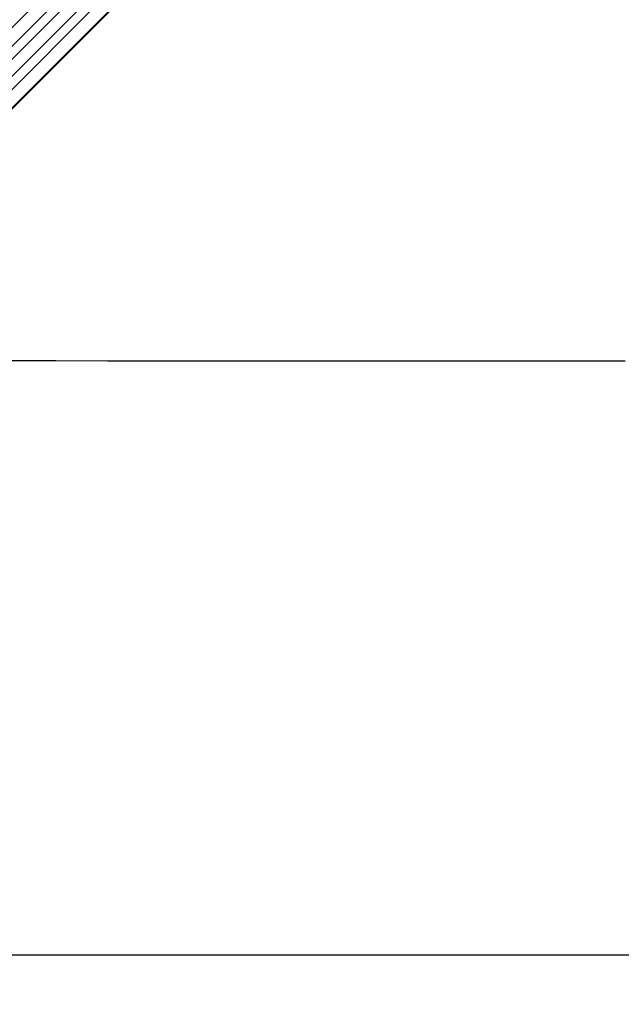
# Paper-space layout 'Surface plate' of a CAD drawing. Header units: millimetres. Extents: x 65420 to 443956, y 26941 to 406945.
# Tile 67 of 71: x 107619 to 132513, y 220805 to 261518. Entities that reach past the tile are written whole.
import ezdxf

# ---------------------------------------------------------------- set-up
doc = ezdxf.new("R2010")
doc.units = ezdxf.units.MM
doc.layers.add('COMPONENT_GEOMETRY', color=7, linetype='Continuous')
doc.styles.add('SLDTEXTSTYLE1', font='TXT', dxfattribs={"width": 0.75})
doc.dimstyles.new('SLDDIMSTYLE2', dxfattribs={"dimtxt": 2500, "dimasz": 165.1, "dimexe": 0, "dimexo": 0.0625, "dimgap": 625, "dimtad": 0, "dimtih": 1, "dimtoh": 1, "dimdec": 0, "dimlfac": 0.02, "dimrnd": 1e-09, "dimzin": 12, "dimdsep": 46, "dimtxsty": 'SLDTEXTSTYLE1', "dimsah": 1, "dimcen": 0.09, "dimadec": 0, "dimazin": 3, "dimtfac": 1, "dimtdec": 3, "dimtofl": 0, "dimtmove": 0, "dimatfit": 3, "dimfxl": 1, "dimfrac": 2, "dimtolj": 1, "dimtzin": 12, "dimarcsym": 0})

# ---------------------------------------------------------------- blocks, each defined once
blk = doc.blocks.new('_D_8')
at = {"layer": 'COMPONENT_GEOMETRY', "color": 7, "ltscale": 50}
for p, q in [((240160, 319828), (240160, 222689)), ((82725, 240321), (82725, 222689)), ((82725, 222848), (157748, 222848)), ((240160, 222848), (165137, 222848))]:
    blk.add_line(p, q, dxfattribs=at)
for points in [[(82725, 222848), (82890, 222823), (82890, 222873)], [(240160, 222848), (239995, 222873), (239995, 222823)]]:
    blk.add_solid(points, dxfattribs=at)
at = {"layer": 'COMPONENT_GEOMETRY', "color": 7, "ltscale": 50, "insert": (157748, 224086), "char_height": 2500, "attachment_point": 1, "style": 'SLDTEXTSTYLE1'}
blk.add_mtext('3149', dxfattribs=at)

psp = doc.layouts.new('Surface plate')

# ---------------------------------------------------------------- linework, layer by layer
at = {"color": 8, "linetype": 'Continuous', "lineweight": 25, "ltscale": 50}
for p, q in [((95194.28, 249084.26), (129929.16, 283819.15)), ((95530.42, 248656.83), (130361.28, 283487.7)), ((96424.92, 247762.33), (131255.73, 282593.14)), ((96852.35, 247426.19), (131617.18, 282191.02)), ((96864.95, 247413.58), (125756.2, 276304.83)), ((97290.4, 249870.47), (122286.99, 274867.05)), ((97638.56, 249522.31), (122635.14, 274518.89))]:
    psp.add_line(p, q, dxfattribs=at)
at = {"color": 7, "linetype": 'Continuous', "lineweight": 25, "ltscale": 50}
psp.add_line((102979.32, 253514.17), (125377.08, 275911.93), dxfattribs=at)
at = {"color": 7, "linetype": 'Continuous', "lineweight": 25, "ltscale": 50, "flags": 128}
psp.add_lwpolyline([(97180.08, 247425.45), (98401.72, 247424.89), (100543.34, 247423.91), (102684.97, 247422.92), (104826.6, 247421.92), (106968.22, 247420.92), (109109.85, 247419.92), (111251.48, 247418.91), (113393.1, 247417.89), (115534.73, 247416.87), (117676.36, 247415.84), (119817.98, 247414.81), (121959.61, 247413.77), (124101.23, 247412.73), (126242.86, 247411.68), (128384.49, 247410.62), (130526.11, 247409.56), (132667.74, 247408.49)], dxfattribs=at)

# ---------------------------------------------------------------- dimensions: what is measured, and where the dimension line sits
at = {"layer": 'COMPONENT_GEOMETRY', "color": 7, "ltscale": 50}
dim = psp.add_linear_dim(base=(82724.72, 222848.07), p1=(240160.49, 319891.58), p2=(82724.72, 240384.9), dimstyle='SLDDIMSTYLE2', dxfattribs=at)
dim.commit()
dim.dimension.update_dxf_attribs({"geometry": '_D_8', "text_midpoint": (161442.6, 222848.07), "dimtype": 160})

doc.saveas('drawing.dxf')
